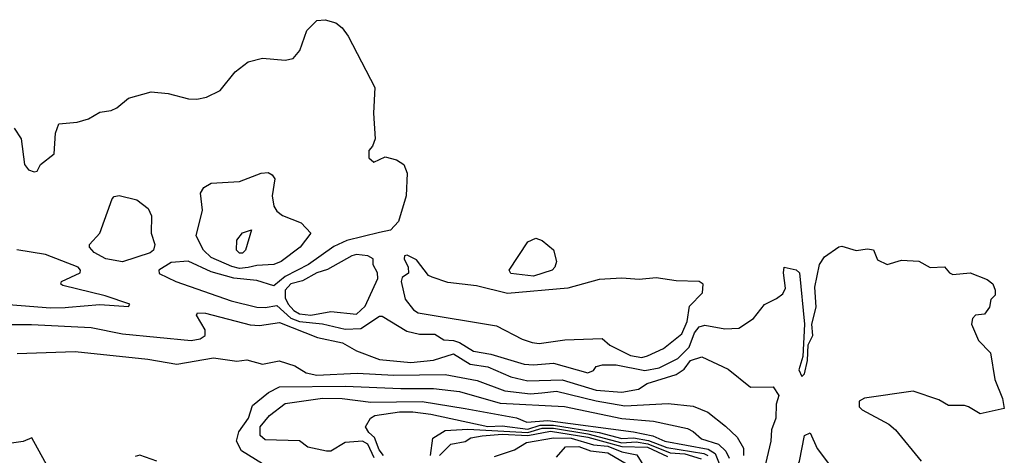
# Model space of a CAD drawing. Extents: x 2143765 to 2212931, y 878955 to 1017455.
# Tile 228 of 256: x 2190544 to 2193995, y 953585 to 955113. Entities that reach past the tile are written whole.
import ezdxf

# ---------------------------------------------------------------- set-up
doc = ezdxf.new("R2010")
doc.units = 0

msp = doc.modelspace()

# ---------------------------------------------------------------- linework, layer by layer
at = {"layer": '0CON20XD'}
for points in [[(2190525, 954732.5), (2190548.8, 954695), (2190561.2, 954605), (2190575, 954586.7), (2190595, 954580), (2190605, 954582.5), (2190617.5, 954605), (2190665, 954642.5), (2190669.2, 954715), (2190681.9, 954748.1), (2190745.7, 954754.3), (2190785, 954766), (2190825, 954789.2), (2190865, 954794.2), (2190885, 954804), (2190925, 954838), (2191005, 954860.8), (2191065, 954854), (2191135.9, 954835.9), (2191165, 954834), (2191198.8, 954841.2), (2191246.7, 954865), (2191299.1, 954930.9), (2191344.4, 954965.6), (2191395, 954978), (2191475, 954971.2), (2191502.3, 954977.7), (2191526, 955005), (2191550, 955075), (2191585, 955110), (2191615, 955113.3), (2191651.7, 955101.7), (2191674.2, 955084.2), (2191695.5, 955055.5), (2191789.2, 954875), (2191783.8, 954785), (2191790, 954695), (2191780.7, 954669.3), (2191767.5, 954655), (2191768.3, 954628.3), (2191785, 954613.3), (2191825, 954632.5), (2191865, 954621.2), (2191890, 954605), (2191902.5, 954575), (2191898.1, 954495), (2191871.4, 954405), (2191844.2, 954375), (2191805, 954366.6), (2191691.2, 954338.8), (2191645, 954317.4), (2191556.2, 954255), (2191475, 954212.8), (2191435, 954179.2), (2191375, 954198.5), (2191295, 954206.7), (2191215, 954228.5), (2191135, 954266), (2191075, 954261.7), (2191031.9, 954235), (2191032.8, 954222.8), (2191091.8, 954195), (2191285, 954127.3), (2191375, 954105.2), (2191405, 954103.7), (2191445, 954111.2), (2191495, 954066.8), (2191524.4, 954054.4), (2191605, 954046.2), (2191685, 954027.8), (2191740.2, 954029.8), (2191805, 954073.3), (2191815, 954073.1), (2191900.5, 954020.5), (2191945, 954010.1), (2191999.7, 954009.7), (2192030.2, 953990.2), (2192065, 953988.4), (2192085, 953980.7), (2192135, 953950.7), (2192195, 953939.9), (2192312, 953905), (2192345, 953902.1), (2192415, 953908.9), (2192535, 953874.4), (2192555, 953882.2), (2192565, 953897.1), (2192587.3, 953902.7), (2192635, 953902.4), (2192735, 953883), (2192785, 953892.1), (2192850.5, 953925), (2192890.3, 953965), (2192908.8, 954015), (2192925, 954036.4), (2192945, 954041.4), (2193015, 954029.3), (2193065, 954030.9), (2193115.6, 954065), (2193155, 954114.2), (2193196.2, 954135), (2193218.3, 954151.7), (2193228.3, 954171.7), (2193221.1, 954225), (2193224, 954245), (2193265, 954235.8), (2193277.1, 954225), (2193294.4, 954045), (2193288.5, 953931.5), (2193275.4, 953885.4), (2193285, 953861.2), (2193295, 953871.2), (2193305, 953917.5), (2193307.7, 953972.3), (2193324.1, 954005), (2193320.2, 954045), (2193335.3, 954105), (2193330.5, 954175), (2193347.5, 954255), (2193365, 954282), (2193415, 954316.7), (2193425, 954318.8), (2193476.1, 954303.9), (2193515, 954310), (2193536.4, 954306.4), (2193550.5, 954270.5), (2193585, 954254), (2193635, 954270), (2193695, 954265.7), (2193735, 954244), (2193785, 954246.2), (2193802.5, 954225), (2193815, 954220), (2193875, 954225.6), (2193935, 954202.5), (2193955, 954186.2), (2193963.3, 954165), (2193962.5, 954147.5), (2193948.3, 954131.7), (2193943.3, 954105), (2193925, 954080), (2193893.6, 954076.4), (2193883.3, 954065), (2193880, 954045), (2193905, 953987.5), (2193946.7, 953945), (2193961.7, 953851.7), (2193988.8, 953785), (2193995, 953750), (2193910.7, 953730.7), (2193870, 953755), (2193855, 953760), (2193799.5, 953759.5), (2193765, 953780), (2193675, 953810.5), (2193505, 953785.6), (2193486.7, 953775), (2193486.7, 953755), (2193496.7, 953745), (2193590, 953695), (2193613.8, 953675), (2193704, 953565)], [(2191315, 954240.8), (2191287.1, 954247.1), (2191215, 954279.3), (2191187.9, 954305), (2191162.7, 954355), (2191185.4, 954445), (2191178.2, 954505), (2191190, 954525), (2191215, 954539.5), (2191315, 954545.6), (2191390, 954575), (2191415, 954577.3), (2191429.5, 954569.5), (2191438.9, 954555), (2191428.5, 954495), (2191435, 954458.8), (2191445, 954441.4), (2191465, 954426.7), (2191531.1, 954401.1), (2191564.2, 954365), (2191526.7, 954315), (2191461.1, 954265), (2191435, 954254.8), (2191375, 954251.4), (2191345, 954243.5), (2191315, 954240.8)], [(2190905, 954264.3), (2190845.9, 954275), (2190805, 954296.6), (2190788.5, 954315), (2190789.1, 954325), (2190825.4, 954365), (2190868.8, 954485), (2190875, 954493.3), (2190892.9, 954497.1), (2190955, 954481.9), (2190995, 954450.8), (2191006.5, 954425), (2191004.4, 954365), (2191017.5, 954325), (2191013.1, 954305), (2191001.8, 954295), (2190905, 954264.3)], [(2191325, 954294.7), (2191315, 954294.7), (2191304.1, 954305), (2191305, 954340), (2191325, 954366.2), (2191356.2, 954376.2), (2191335.3, 954305), (2191325, 954294.7)], [(2192345, 954213.8), (2192265, 954222.5), (2192260, 954235), (2192325, 954333.8), (2192353.6, 954346.4), (2192375, 954338.8), (2192415, 954306), (2192425.6, 954265), (2192420, 954245), (2192410, 954235), (2192345, 954213.8)], [(2190652.7, 954102.7), (2190704.1, 954104.1), (2190715, 954104.8), (2190825, 954113.8), (2190925, 954107.5), (2190930, 954115), (2190843.8, 954145), (2190695, 954181.4), (2190688.8, 954185), (2190691.2, 954195), (2190755.7, 954225), (2190757.1, 954235), (2190748.6, 954245), (2190635, 954290), (2190534.1, 954305.9)], [(2191565, 954076.4), (2191635, 954089.6), (2191725, 954080.8), (2191755, 954107.9), (2191798.8, 954205), (2191798.5, 954225), (2191783.2, 954253.2), (2191783.3, 954275), (2191764.5, 954284.5), (2191725, 954289.5), (2191708.1, 954285), (2191623, 954237), (2191585, 954225.7), (2191535, 954197.7), (2191495, 954187.1), (2191475.1, 954165), (2191475, 954138.2), (2191485, 954115.2), (2191505, 954093.3), (2191525, 954082), (2191565, 954076.4)], [(2192725, 953928.3), (2192745, 953934.5), (2192800.5, 953959.5), (2192865, 954011.3), (2192883.7, 954055), (2192891.3, 954108.7), (2192936.9, 954155), (2192940, 954185), (2192925, 954194.4), (2192845, 954197.1), (2192775, 954207.6), (2192715, 954201.6), (2192655, 954206.2), (2192575, 954201.4), (2192465, 954171.4), (2192253.3, 954153.3), (2192145, 954180.1), (2192045, 954191.6), (2191989.6, 954209.6), (2191976.4, 954216.4), (2191935, 954271.5), (2191902.4, 954287.6), (2191892.5, 954285), (2191891.2, 954275), (2191905.7, 954245), (2191906.4, 954223.6), (2191885, 954208.8), (2191880.6, 954195), (2191895, 954133.1), (2191924, 954095), (2191940.6, 954085), (2192215, 954039.2), (2192305, 953992.7), (2192340.6, 953980.6), (2192365, 953977.8), (2192455, 953990.3), (2192585.2, 953995.2), (2192612.1, 953972.1), (2192685, 953934.8), (2192725, 953928.3)], [(2190445, 954119.2), (2190652.7, 954102.7)], [(2190434.1, 954044.1), (2190585, 954043.8), (2190795, 954033), (2190905, 954011.2), (2191145, 953988.5), (2191176.4, 953993.6), (2191193.8, 954005), (2191194.7, 954025), (2191163.3, 954076.7), (2191167.5, 954085), (2191195, 954083.9), (2191352.4, 954042.4), (2191385, 954041), (2191455, 954051), (2191588.2, 953998.2), (2191675, 953979.8), (2191725, 953951.4), (2191805, 953921.9), (2191915, 953911.3), (2191995, 953919), (2192065, 953940.7), (2192122.9, 953905), (2192185, 953895.4), (2192265, 953860), (2192325, 953847), (2192445, 953849.9), (2192565, 953813.9), (2192655, 953806.7), (2192712.7, 953817.3), (2192743.3, 953836.7), (2192845, 953869.1), (2192873.1, 953886.9), (2192895, 953917.9), (2192935, 953930.7), (2193027.7, 953887.7), (2193105, 953824.5), (2193185, 953826), (2193204.2, 953795), (2193195.2, 953764.8), (2193194, 953715), (2193178.7, 953675), (2193176.7, 953635), (2193158.1, 953555)], [(2190535, 953942.6), (2190738.8, 953948.8), (2190992.7, 953922.7), (2191095, 953905.5), (2191223.2, 953926.8), (2191304.8, 953915.2), (2191340.6, 953920.6), (2191395, 953905.5), (2191453.4, 953916.6), (2191508.9, 953898.9), (2191547.8, 953875), (2191585, 953866.7), (2191727, 953873), (2191855, 953866.2), (2192035, 953868.5), (2192147.4, 953847.4), (2192245, 953811.1), (2192335, 953800.5), (2192374, 953804), (2192425, 953809.8), (2192565, 953775.9), (2192665, 953759.3), (2192816.5, 953766.5), (2192905, 953758.1), (2192956.1, 953736.1), (2193017.9, 953687.9), (2193058.8, 953648.8), (2193080.7, 953610.7), (2193081.2, 953585)], [(2191395.3, 953555.3), (2191321.2, 953601.2), (2191304.2, 953635), (2191312.2, 953667.8), (2191345.5, 953715), (2191360.1, 953759.9), (2191416.1, 953805), (2191454.6, 953825.4), (2191685, 953828.2), (2191880.4, 953819.6), (2191995, 953820), (2192085, 953808.9), (2192228, 953768), (2192454, 953756), (2192655, 953714.2), (2192765.1, 953705.1), (2192885, 953678.9), (2192905, 953669.2), (2192933.2, 953643.2), (2192993.8, 953623.8), (2193019.3, 953599.3), (2193030.7, 953575)], [(2191786.7, 953576.7), (2191764.1, 953624.1), (2191745.2, 953635), (2191685, 953629.8), (2191635, 953600), (2191619.4, 953599.4), (2191554, 953614), (2191525, 953635.5), (2191405, 953639.6), (2191386.7, 953655), (2191387.3, 953685), (2191419.1, 953725), (2191475, 953767.2), (2191605, 953785.3), (2191674.9, 953784.9), (2191775, 953772), (2191954.5, 953774.5), (2192105, 953749.6), (2192285, 953717), (2192322, 953702), (2192395, 953707.7), (2192695, 953667.2), (2192763.1, 953653.1), (2192805, 953634.7), (2192956.6, 953606.6), (2192981.6, 953591.6), (2193000.9, 953545)], [(2191819.6, 953585), (2191804.6, 953605), (2191787.8, 953647.8), (2191767.3, 953665), (2191755.7, 953685), (2191773.1, 953715), (2191789.4, 953725), (2191875, 953737.8), (2191922.2, 953737.8), (2191985, 953730.1), (2192185, 953686.4), (2192235, 953688.2), (2192325, 953676.7), (2192368.6, 953691.4), (2192415, 953690.7), (2192575, 953664.8), (2192655, 953644), (2192695, 953646.5), (2192747.4, 953637.4), (2192812.4, 953612.4), (2192941.5, 953591.5), (2192955.8, 953585)], [(2191984.3, 953585), (2191991.8, 953645), (2192035, 953671.9), (2192115, 953676.8), (2192325, 953665.4), (2192375, 953680.6), (2192415, 953680.5), (2192535, 953660.4), (2192655, 953629.5), (2192705, 953632), (2192746, 953626), (2192824.2, 953594.2), (2192875, 953590.2), (2192933.1, 953573.1)], [(2190645, 953540.2), (2190586.4, 953646.4), (2190556.6, 953633.4), (2190515, 953627.8)], [(2192014.9, 953585), (2192055, 953624.4), (2192105, 953633.2), (2192125, 953646.6), (2192165, 953653.4), (2192235, 953659.1), (2192325, 953654.7), (2192405, 953669.9), (2192535, 953648.6), (2192655, 953616.2), (2192745, 953614), (2192815, 953581.3)], [(2192208.4, 953581.6), (2192278.9, 953605), (2192320.2, 953629.8), (2192415, 953647), (2192476.8, 953645), (2192555, 953622.4), (2192605, 953617.1), (2192655, 953597.5), (2192706.6, 953586.6), (2192737.8, 953537.8)], [(2193265, 953442.5), (2193253.8, 953445), (2193254.3, 953514.3), (2193277, 953565), (2193294.9, 953655), (2193315, 953664.5), (2193339.1, 953609.1), (2193426, 953495), (2193415, 953487.5), (2193372.3, 953492.3), (2193331.2, 953485), (2193293, 953467), (2193265, 953442.5)], [(2192425, 953578.2), (2192456.7, 953615), (2192504.3, 953615.7), (2192545, 953601), (2192605, 953594.5), (2192671, 953555)], [(2191025, 953565.1), (2190965, 953585.4), (2190948.4, 953581.6)]]:
    msp.add_lwpolyline(points, dxfattribs=at)

doc.saveas('drawing.dxf')
